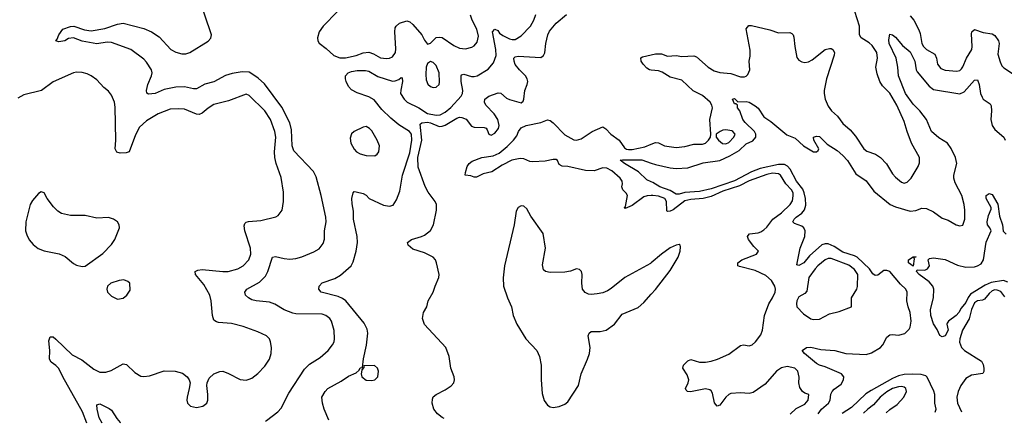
# Model space of a CAD drawing. Header units: inches. Extents: x 1834610 to 2027685, y 642842 to 774116.
# Tile 47 of 256: x 1885682 to 1892414, y 643512 to 646274. Entities that reach past the tile are written whole.
import ezdxf

# ---------------------------------------------------------------- set-up
doc = ezdxf.new("R2010")
doc.units = ezdxf.units.IN
doc.header["$MEASUREMENT"] = 0
doc.layers.add('B8684', color=7, linetype='Continuous')
doc.layers.add('B8694', color=7, linetype='Continuous')

msp = doc.modelspace()

# ---------------------------------------------------------------- linework, layer by layer
at = {"layer": 'B8684', "color": 5}
for points, elevation in [([(1887362.4, 643527.9), (1887370, 643531.7), (1887446, 643590), (1887470, 643614.9), (1887521.2, 643718.8), (1887630, 643883.1), (1887662.5, 643917.5), (1887736.6, 643963.4), (1887791.5, 644010), (1887821.3, 644050), (1887831.2, 644070), (1887834.3, 644090), (1887832.6, 644147.4), (1887814.2, 644210), (1887802, 644230), (1887774.5, 644250), (1887750, 644258.2), (1887570, 644262.2), (1887550, 644266.9), (1887490, 644289.7), (1887426.6, 644326.6), (1887390, 644342), (1887298, 644350), (1887270, 644356.9), (1887245.6, 644370), (1887225.6, 644390), (1887220.7, 644410), (1887234.5, 644430), (1887321.6, 644478.4), (1887361.8, 644518.2), (1887379.5, 644550), (1887410, 644648.4), (1887430, 644652.6), (1887490, 644639.7), (1887530, 644636.2), (1887570, 644639.7), (1887610, 644651.1), (1887694, 644686), (1887730, 644706.4), (1887758, 644742), (1887767, 644773), (1887765, 644830), (1887776.8, 644890), (1887776.2, 644923.8), (1887744.4, 645070), (1887710, 645199.5), (1887690, 645234.3), (1887556.9, 645376.9), (1887545.5, 645410), (1887541.1, 645521.1), (1887528.1, 645568.1), (1887474.9, 645674.9), (1887355.1, 645835.1), (1887313.6, 645873.6), (1887270, 645904.3), (1887250, 645914), (1887203.3, 645916.7), (1887134.1, 645905.9), (1887090, 645891.3), (1887010, 645848.6), (1886948.1, 645831.9), (1886890, 645800.6), (1886870, 645800.2), (1886810, 645814.7), (1886750, 645812.2), (1886670, 645795.8), (1886608.6, 645768.6), (1886563.5, 645763.5), (1886551.8, 645771.8), (1886549.7, 645790), (1886559.2, 645830), (1886583.5, 645890), (1886587.3, 645910), (1886583.1, 645930), (1886550, 645983.6), (1886530, 646004.2), (1886442.9, 646070), (1886310, 646118.2), (1886279.8, 646120.2), (1886210, 646109.9), (1886110, 646126.6), (1886050, 646149.7), (1886015.3, 646144.7), (1885990, 646129.5), (1885964, 646124), (1885950, 646122), (1885929.3, 646129.3), (1885939, 646141), (1885950, 646171.3), (1885978, 646210), (1886030, 646228), (1886051.3, 646230), (1886125.2, 646205.2), (1886170, 646198.4), (1886265.2, 646214.8), (1886350, 646243), (1886390, 646250.2), (1886530, 646213), (1886584.4, 646190), (1886636.7, 646156.7), (1886716, 646070), (1886750, 646051.2), (1886790, 646041.1), (1886818.5, 646041.5), (1886844.5, 646050), (1886970, 646126.4), (1886990, 646147.3), (1886993.3, 646170), (1886987.8, 646190), (1886924.1, 646370)], 360), ([(1887854.3, 646330), (1887757.3, 646230), (1887730.3, 646190), (1887718.7, 646150), (1887721.1, 646130), (1887730, 646113.4), (1887777.6, 646077.6), (1887829.3, 646029.3), (1887870, 646012.7), (1887910, 646012.7), (1887982, 646030), (1888030, 646047), (1888070, 646051.3), (1888101, 646041), (1888150, 646014), (1888189.1, 646009.1), (1888210, 646011.4), (1888230, 646020.3), (1888251.4, 646050), (1888253.9, 646073.9), (1888246.4, 646190), (1888250, 646217.3), (1888256.3, 646230), (1888279.6, 646250), (1888330, 646266), (1888350, 646260.3), (1888370, 646241.1), (1888432, 646170), (1888450, 646134), (1888470, 646107.3), (1888490, 646114), (1888528.8, 646151.2), (1888550, 646155.3), (1888570, 646151.3), (1888650, 646098.5), (1888690, 646079.7), (1888730, 646074), (1888773.9, 646086.1), (1888790, 646095.8), (1888810, 646120.5), (1888818, 646162), (1888806.9, 646210), (1888775.8, 646270), (1888765.1, 646305.1)], 360), ([(1887795.7, 643533.6), (1887763.6, 643610), (1887751.5, 643650), (1887748.2, 643690), (1887769.7, 643730), (1887790, 643750.3), (1887879.8, 643800.2), (1887930, 643834.9), (1887982.7, 643857.3), (1888004, 643876), (1888010, 643892), (1888026, 643894), (1888032.7, 643952.7), (1888053.7, 644046.3), (1888062.3, 644130), (1888057.4, 644157.4), (1888038, 644198), (1887910.9, 644350.9), (1887890, 644366.9), (1887860.4, 644380.4), (1887743.7, 644410), (1887726.6, 644430), (1887729.4, 644450), (1887750, 644474.4), (1887836.2, 644503.8), (1887874.9, 644525.1), (1887947.3, 644590), (1887962, 644618), (1887983, 644690), (1887992.6, 644750), (1887989.7, 644790), (1887965.1, 644910), (1887964.5, 644964.5), (1887954.2, 645014.2), (1887953, 645050), (1887961.2, 645090), (1887970, 645097.3), (1887982.9, 645097.1), (1888030, 645085.7), (1888050, 645073.7), (1888071.5, 645051.5), (1888170, 645004), (1888210, 644997), (1888235.1, 645004.9), (1888259.1, 645040.9), (1888280.5, 645099.5), (1888298.4, 645210), (1888350, 645362.4), (1888363.6, 645450), (1888359.9, 645490), (1888346.6, 645510), (1888274.6, 645554.6), (1888219.3, 645599.3), (1888159.2, 645659.2), (1888104.9, 645724.9), (1888070, 645745.4), (1887990, 645772.4), (1887950, 645794.9), (1887930, 645816), (1887913.2, 645850), (1887908.8, 645870), (1887910.5, 645890), (1887928.4, 645910), (1887950, 645918.8), (1887990, 645925.2), (1888046.7, 645926.7), (1888070, 645921.2), (1888130, 645885.3), (1888230, 645854.4), (1888250, 645855.7), (1888275, 645865), (1888290, 645877.6), (1888296.2, 645876.2), (1888299.3, 645850), (1888287.3, 645792.7), (1888286.8, 645770), (1888310.9, 645730), (1888332, 645710), (1888410.7, 645670.7), (1888470, 645631.5), (1888530, 645620.3), (1888555.9, 645624.1), (1888590, 645641.2), (1888630, 645672.9), (1888699.9, 645750), (1888709.3, 645770), (1888710.9, 645790), (1888700.4, 645850), (1888699.8, 645890), (1888703.3, 645896.7), (1888717.7, 645902.3), (1888770, 645886.3), (1888790, 645885.1), (1888810, 645890.1), (1888885.6, 645934.4), (1888921.4, 645978.6), (1888939.9, 646030), (1888936.9, 646070), (1888915.6, 646190), (1888929.6, 646210), (1888950, 646200.3), (1888962.3, 646182.3), (1888984.9, 646164.9), (1889030, 646143.3), (1889050, 646137.4), (1889070, 646139.2), (1889110, 646163.2), (1889173.4, 646230), (1889196.7, 646270), (1889210.4, 646309.6)], 340), ([(1888585, 643543.9), (1888570, 643551.8), (1888538, 643578), (1888513.6, 643610), (1888501.3, 643650), (1888503.5, 643676.5), (1888510, 643693.4), (1888529.3, 643710), (1888590, 643740.3), (1888631.7, 643768.3), (1888651.2, 643790), (1888655.4, 643810), (1888653.5, 643830), (1888629.8, 643890), (1888618.8, 643970), (1888595.6, 644030), (1888450, 644189), (1888437.2, 644230), (1888444, 644270), (1888465.2, 644310), (1888475.1, 644350), (1888509.5, 644410), (1888521.6, 644450), (1888548, 644510), (1888549.6, 644530), (1888531.5, 644610), (1888524.2, 644630), (1888509.6, 644650), (1888450, 644679.3), (1888370, 644703.1), (1888338.9, 644730), (1888334, 644750), (1888361.2, 644770), (1888429.8, 644790.2), (1888450, 644800.3), (1888490, 644832.4), (1888512.3, 644870), (1888532, 644970), (1888530.9, 645010), (1888521.8, 645030), (1888474, 645094), (1888453.6, 645133.6), (1888405.8, 645265.8), (1888403.7, 645330), (1888431.1, 645450), (1888420.4, 645559.6), (1888430.9, 645569.1), (1888470, 645572.3), (1888490, 645569.1), (1888550, 645543.7), (1888570, 645544.7), (1888590, 645552), (1888670, 645600.8), (1888690, 645606.3), (1888705, 645605), (1888734, 645594), (1888770, 645545.1), (1888790, 645538.7), (1888857.2, 645537.2), (1888870.8, 645530.8), (1888879.2, 645519.2), (1888890.2, 645490.2), (1888904.8, 645484.8), (1888930, 645497.1), (1888956.4, 645530), (1888960.5, 645550), (1888950.4, 645590), (1888925.7, 645630), (1888869.9, 645690), (1888860.2, 645710), (1888862.8, 645730), (1888888.6, 645751.4), (1888952.7, 645772.7), (1888970.9, 645770.9), (1889010, 645736.3), (1889030, 645727.7), (1889110, 645704.9), (1889124.2, 645715.8), (1889129.7, 645730.3), (1889136, 645790), (1889152.7, 645830), (1889155.6, 645850), (1889152.5, 645870), (1889140.8, 645890), (1889098.3, 645930), (1889070, 645966.8), (1889061.9, 645990), (1889061.4, 646010), (1889070, 646019.6), (1889090, 646025), (1889244.7, 646015.3), (1889264, 646030), (1889272, 646048), (1889278.7, 646110), (1889292.2, 646170), (1889304.5, 646195.5), (1889348.9, 646250), (1889420.6, 646310)], 320), ([(1890000, 645928.6), (1889987.8, 645930), (1889970, 645941.9), (1889944.7, 645970), (1889931.9, 645990), (1889927.9, 646012.1), (1889939.7, 646020.3), (1890000, 646033.6)], 280), ([(1886142.2, 643512), (1886112.7, 643590), (1885976.5, 643830), (1885950, 643888.2), (1885930, 643908.7), (1885896.9, 643930), (1885886.6, 643950), (1885887.7, 644010), (1885882.4, 644077.6), (1885890, 644104.9), (1885910, 644103.1), (1885930, 644088.9), (1886040.9, 643980.9), (1886107.3, 643947.3), (1886190, 643883.2), (1886230, 643862.4), (1886270, 643861.5), (1886306.9, 643873.1), (1886390, 643918), (1886413.4, 643913.4), (1886470, 643858.7), (1886510, 643834.9), (1886530, 643831.8), (1886570, 643836.9), (1886670, 643871), (1886744.7, 643870), (1886794.8, 643854.8), (1886826.7, 643830), (1886841.3, 643810), (1886846.7, 643790), (1886842, 643750), (1886827.2, 643690), (1886825.3, 643670), (1886830.4, 643650.4), (1886851, 643630), (1886890, 643620.3), (1886934, 643630), (1886960.9, 643650), (1886969.5, 643670), (1886969.5, 643710), (1886961.6, 643770), (1886964.2, 643790), (1886978.7, 643821.3), (1887009.6, 643850), (1887050, 643867.6), (1887070, 643868.9), (1887110, 643853.4), (1887190, 643812.4), (1887230, 643807.7), (1887250, 643813.4), (1887270, 643822), (1887310, 643852.4), (1887357.5, 643902.5), (1887389.7, 643950), (1887400.4, 643990), (1887403.5, 644030), (1887397.7, 644070), (1887389.6, 644090), (1887369.4, 644110), (1887310, 644138.3), (1887210, 644174), (1887130, 644194.2), (1887042.3, 644202.3), (1887026.7, 644206.7), (1887010, 644218.7), (1887000.2, 644250), (1886992.2, 644350), (1886983.2, 644390), (1886942, 644462), (1886884.1, 644530), (1886881.3, 644550), (1886899.6, 644560.4), (1886930, 644564.8), (1887069.9, 644550.1), (1887108.5, 644551.5), (1887174.5, 644570), (1887209.6, 644590), (1887248.2, 644630), (1887263.1, 644670), (1887260.9, 644710), (1887222, 644830), (1887217.7, 644862.3), (1887221.6, 644878.4), (1887230.8, 644889.2), (1887246.3, 644893.7), (1887330, 644900.2), (1887434, 644926), (1887450, 644933.4), (1887476.2, 644970), (1887486, 645030), (1887486, 645094), (1887470, 645194), (1887435.3, 645290), (1887426.3, 645330), (1887424.2, 645370), (1887433.9, 645470), (1887426.9, 645510), (1887397.7, 645590), (1887359.2, 645650), (1887250, 645756), (1887230, 645763.7), (1887110, 645719.1), (1887010, 645693.3), (1886970, 645668.4), (1886930, 645634.3), (1886910, 645625.1), (1886890, 645627.7), (1886810, 645660.7), (1886770, 645665), (1886710, 645662.5), (1886630, 645629.8), (1886550, 645581.8), (1886502.3, 645537.7), (1886473, 645487), (1886430.2, 645369.8), (1886410, 645362), (1886370, 645360.3), (1886347.3, 645367.3), (1886335.3, 645390), (1886339.9, 645450), (1886334.6, 645674.6), (1886330.6, 645710.6), (1886310, 645758.4), (1886290, 645786), (1886257.6, 645810), (1886210, 645861.6), (1886169.8, 645889.8), (1886143.3, 645903.3), (1886110, 645912.4), (1886070, 645914), (1886050, 645909.7), (1885910, 645848), (1885831.3, 645788.7), (1885710, 645760.4), (1885670, 645738)], 380), ([(1890000, 645070.8), (1889971.2, 645068.8), (1889950, 645061.4), (1889870, 645002.1), (1889821.7, 644981.7), (1889815.1, 644990), (1889823.3, 644996.7), (1889836.5, 645070), (1889828, 645088), (1889805.7, 645110), (1889799.9, 645130), (1889804.2, 645150), (1889801.3, 645170), (1889786.7, 645190), (1889730, 645240.7), (1889697.3, 645257.3), (1889670, 645260.1), (1889610, 645240), (1889550, 645241.2), (1889430, 645269.6), (1889390, 645272.2), (1889370, 645284.2), (1889358.9, 645310), (1889350, 645316.8), (1889330, 645318.3), (1889273.7, 645306.3), (1889190, 645302.3), (1889170, 645304.4), (1889130, 645321.2), (1889104.8, 645324.9), (1889047.6, 645312.4), (1888980.7, 645279.3), (1888910, 645233.6), (1888850, 645219.8), (1888804.6, 645195.4), (1888790, 645196), (1888765.9, 645205.9), (1888728, 645210), (1888729, 645229), (1888741.2, 645270), (1888756, 645290), (1888775.1, 645304.9), (1888842.7, 645330), (1888918.2, 645341.8), (1888959.4, 645360.6), (1889014.3, 645405.7), (1889058.4, 645450), (1889080.5, 645479.5), (1889093.2, 645510), (1889110, 645534.6), (1889145.7, 645550), (1889245.1, 645570), (1889290, 645589.6), (1889310, 645583.1), (1889330, 645567.6), (1889410, 645486.6), (1889470, 645452.8), (1889490, 645448.6), (1889520.5, 645459.5), (1889595.3, 645510), (1889670, 645541.8), (1889690, 645528), (1889723.5, 645490), (1889780.1, 645450), (1889818.2, 645398.2), (1889830, 645388.4), (1889845.4, 645385.4), (1889870, 645386.1), (1889955.2, 645404.8), (1890000, 645421.7)], 280), ([(1890000, 645165.4), (1889970, 645178.7), (1889913.3, 645233.3), (1889817.2, 645290), (1889787.9, 645312.1), (1889804.1, 645315.9), (1889934.5, 645314.5), (1890000, 645292.4)], 260), ([(1890000, 644610.1), (1889994.6, 644605.4), (1889819.5, 644510), (1889725.9, 644434.1), (1889701.2, 644418.8), (1889670, 644405.3), (1889630, 644397.2), (1889590, 644393.7), (1889570, 644396.9), (1889548.1, 644408.1), (1889530.8, 644430.8), (1889524.5, 644470), (1889528, 644530), (1889522.9, 644550), (1889510, 644564.5), (1889490, 644569.6), (1889447.7, 644552.3), (1889410, 644545.3), (1889310, 644543.2), (1889276, 644550), (1889262.8, 644562.8), (1889256.6, 644596.6), (1889276.5, 644710), (1889261.6, 644810), (1889177.6, 644930), (1889150, 644979.3), (1889130, 644998), (1889110, 645001.2), (1889090, 644988.7), (1889076.8, 644963.2), (1889063.7, 644870), (1888997.1, 644590), (1888987.3, 644507.3), (1888990.9, 644450.9), (1889018.2, 644370), (1889044.7, 644310), (1889056.1, 644250), (1889081.1, 644190), (1889142.7, 644090), (1889217.4, 644010), (1889236.9, 643970), (1889246.9, 643910), (1889246.5, 643810), (1889255.1, 643715.1), (1889267.3, 643667.3), (1889290, 643636), (1889310, 643624.9), (1889330, 643620.3), (1889370, 643626.7), (1889410, 643643.8), (1889430, 643659.1), (1889501.6, 643770), (1889520.3, 643850), (1889564.1, 643950), (1889576.8, 643990), (1889581.8, 644030), (1889568.9, 644110), (1889575.6, 644130), (1889590, 644139.6), (1889650, 644139.7), (1889691.5, 644150), (1889748.4, 644190), (1889801.1, 644258.9), (1889910, 644305.4), (1889950, 644339.2), (1890000, 644394.7)], 320), ([(1886245.5, 643513.3), (1886226.2, 643550), (1886211.5, 643608.5), (1886210, 643638), (1886230, 643644.9), (1886294.5, 643614.5), (1886310, 643602.4), (1886345.2, 643545.2), (1886370, 643516.9), (1886372.5, 643515)], 360)]:
    msp.add_lwpolyline(points, dxfattribs=dict(at, elevation=elevation))
for points, elevation in [([(1888490, 645987), (1888470, 645973.2), (1888462.3, 645950), (1888458.9, 645898.9), (1888462, 645862), (1888473.3, 645833.3), (1888490, 645817.1), (1888510, 645810.4), (1888530, 645813), (1888549.4, 645830), (1888553.2, 645846.8), (1888549.8, 645910), (1888530, 645961.6), (1888510, 645980.7)], 360), ([(1888050, 645542), (1888030, 645538), (1887970, 645509.4), (1887950, 645492.3), (1887942.4, 645462.4), (1887945.5, 645430), (1887970, 645387.7), (1887985.5, 645370), (1888010, 645356.4), (1888050, 645344.2), (1888110, 645343), (1888127.2, 645352.8), (1888138, 645370), (1888142, 645410), (1888126.6, 645450), (1888090, 645512.7), (1888072.7, 645530)], 360), ([(1885830, 645097.2), (1885810, 645085.2), (1885770, 645036), (1885754.9, 645010), (1885723.7, 644890), (1885721.3, 644830), (1885730, 644801), (1885747.5, 644767.5), (1885775.1, 644735.1), (1885809, 644709), (1885850, 644693.4), (1885952.6, 644672.6), (1885993.7, 644653.7), (1886050, 644606.4), (1886070, 644594.9), (1886110, 644584.4), (1886130, 644588), (1886250, 644674), (1886310, 644735.8), (1886332, 644770), (1886365.6, 644850), (1886362.9, 644870), (1886352, 644890), (1886322.7, 644910), (1886290, 644919.7), (1886210, 644916.4), (1886130, 644933), (1886030, 644934.2), (1885968.2, 644948.2), (1885943.2, 644963.2), (1885912.7, 644992.7), (1885869.4, 645050), (1885850, 645088.7)], 420), ([(1886393.4, 644493.4), (1886362, 644490), (1886306, 644470), (1886282.8, 644450), (1886277.3, 644430), (1886282.8, 644410), (1886310, 644382.8), (1886350, 644362), (1886390, 644368), (1886414, 644390), (1886437.2, 644422.8), (1886435.3, 644470), (1886422, 644482)], 420), ([(1888106.8, 643906.8), (1888034, 643906), (1888034, 643894), (1888022, 643878), (1888018, 643862), (1888016, 643850), (1888021, 643830), (1888050, 643808.2), (1888090, 643804.9), (1888110, 643808.5), (1888131.8, 643830), (1888135.6, 643870), (1888129.2, 643890)], 340)]:
    msp.add_lwpolyline(points, close=True, dxfattribs=dict(at, elevation=elevation))
at = {"layer": 'B8694', "color": 5}
for points, elevation in [([(1890000, 646033.6), (1890030, 646040.2), (1890070, 646040.8), (1890110, 646024.9), (1890170, 646028.6), (1890210, 646022.9), (1890290, 646025.8), (1890310, 646019.6), (1890388, 645950), (1890430, 645923.9), (1890470, 645913.6), (1890544.9, 645904.9), (1890610, 645882.6), (1890637.1, 645882.9), (1890650, 645888), (1890660.5, 645899.5), (1890674.5, 645930), (1890669.5, 645990), (1890676.6, 646023.4), (1890675.6, 646064.4), (1890649.6, 646210.4), (1890666.6, 646233.4), (1890685.6, 646234.4), (1890810, 646204.9), (1890870, 646183.8), (1890946.9, 646186.9), (1890960.3, 646180.3), (1890970.3, 646170.3), (1890975.4, 646155.4), (1890980.8, 646090), (1890995.9, 646015.9), (1891010, 645997.4), (1891030, 645986.2), (1891050, 645981.8), (1891075, 645985), (1891100.5, 645999.5), (1891190, 646070.4), (1891218, 646078), (1891230, 646077.3), (1891241, 646070), (1891253.4, 646050), (1891250.6, 646030.6), (1891198.8, 645870), (1891183.2, 645790), (1891181.9, 645770), (1891188.7, 645730), (1891210, 645682.6), (1891231.3, 645651.3), (1891274.1, 645614.1), (1891310, 645563.1), (1891359.4, 645519.4), (1891397.5, 645477.5), (1891452.9, 645390), (1891473.9, 645373.9), (1891533.7, 645353.7), (1891566.3, 645330), (1891607.5, 645287.5), (1891650, 645218.7), (1891670, 645195.3), (1891710, 645162.4), (1891730, 645156.4), (1891750, 645163.1), (1891778, 645190), (1891824.5, 645270), (1891834.8, 645294.8), (1891834.5, 645330), (1891778.9, 645430), (1891749, 645509), (1891730, 645577), (1891678.4, 645690), (1891630, 645771.1), (1891580.8, 645820.8), (1891562.2, 645850), (1891544.5, 645904.5), (1891535.9, 645950), (1891547.5, 646010), (1891542.3, 646050), (1891510, 646096.8), (1891490, 646114.8), (1891435.6, 646150), (1891423.5, 646170), (1891422.8, 646230), (1891391.9, 646330)], 280), ([(1891770, 646299.6), (1891795.2, 646270), (1891830, 646204), (1891838.9, 646178.9), (1891851, 646110), (1891860.2, 646090), (1891881.1, 646070), (1891938.2, 646038.2), (1891950, 646010.7), (1891957.5, 645970), (1891980.4, 645940.4), (1892010, 645927.8), (1892090, 645921.8), (1892110, 645927.2), (1892121.2, 645938.8), (1892130, 645950.4), (1892154.7, 646010), (1892190.6, 646070), (1892195, 646090), (1892190, 646178), (1892192.8, 646190), (1892210, 646207.2), (1892270, 646185.8), (1892330, 646178), (1892350, 646165.4), (1892373.9, 646130), (1892378.3, 646110), (1892370, 646038), (1892384.8, 645984.8), (1892397.8, 645957.8), (1892410, 645944.9), (1892490, 645892.4)], 280), ([(1890000, 645292.4), (1890030, 645282.3), (1890130, 645259.3), (1890170, 645256.2), (1890250, 645260.9), (1890353.9, 645293.9), (1890470, 645310.1), (1890538.1, 645341.9), (1890601.1, 645378.9), (1890650, 645423.5), (1890694.1, 645445.9), (1890715, 645470), (1890716.1, 645490), (1890706.1, 645510), (1890641.5, 645570), (1890627.1, 645590), (1890605.1, 645650), (1890589.6, 645670), (1890589.4, 645689.4), (1890578.6, 645698.6), (1890570, 645699.3), (1890555.3, 645730), (1890570, 645734), (1890592.7, 645712.7), (1890650, 645714.3), (1890670, 645709.2), (1890710, 645685.2), (1890730, 645669.2), (1890770, 645608.2), (1890818.3, 645578.3), (1890926.8, 645486.8), (1890983.5, 645463.6), (1891040.2, 645410), (1891110, 645369.2), (1891129.5, 645370.5), (1891142, 645378), (1891145.2, 645390), (1891112.3, 645450), (1891109.6, 645470.4), (1891130, 645477.1), (1891150, 645473.7), (1891202.8, 645422.8), (1891270, 645379.6), (1891310, 645344.1), (1891340.8, 645310), (1891399.1, 645219.1), (1891470, 645170.3), (1891520.6, 645100.6), (1891633.4, 645010), (1891670, 644993.8), (1891770, 644964.1), (1891810, 644967.2), (1891850, 644983.8), (1891881.7, 644981.7), (1891930, 644958.2), (1891990, 644915.6), (1892030, 644901.1), (1892084, 644870), (1892110, 644863.1), (1892130, 644868.5), (1892143.5, 644910), (1892143.9, 644970), (1892138.7, 645010), (1892124, 645070), (1892077.4, 645157.4), (1892068.5, 645190), (1892069.1, 645210), (1892088.2, 645290), (1892080.3, 645330), (1892050, 645392.2), (1892025.3, 645430), (1891965.1, 645465.1), (1891916.3, 645510), (1891881.6, 645590), (1891836.6, 645650), (1891790, 645695.9), (1891737.2, 645770), (1891690.6, 645889.4), (1891686.5, 645950), (1891674, 646010), (1891627.5, 646110), (1891623.3, 646136.7), (1891630, 646176), (1891650, 646170.5), (1891670, 646153.4), (1891717.3, 646097.3), (1891770, 646054), (1891801.7, 645990), (1891810.1, 645930), (1891817.3, 645917.3), (1891899.5, 645819.5), (1891930, 645795.5), (1892110, 645766.5), (1892139, 645781), (1892210, 645859.5), (1892230, 645861.6), (1892242.4, 645830), (1892252, 645770), (1892263, 645743), (1892270.3, 645730), (1892317.5, 645697.5), (1892324.2, 645684.2), (1892326.5, 645650), (1892321.8, 645590), (1892331.5, 645550), (1892350, 645522.6), (1892410.3, 645470), (1892418.6, 645450)], 260), ([(1890000, 645421.7), (1890030, 645433), (1890050, 645431.6), (1890090.1, 645410.1), (1890170, 645399.8), (1890230, 645406.2), (1890290, 645422.3), (1890350, 645423.2), (1890370, 645429.1), (1890392, 645450), (1890404.5, 645470), (1890407.3, 645490), (1890399.5, 645590), (1890419, 645670), (1890414, 645690), (1890402, 645710), (1890350, 645754.5), (1890287.7, 645787.7), (1890210, 645861), (1890130, 645881.4), (1890074.5, 645914.5), (1890050, 645923.1), (1890000, 645928.6)], 280), ([(1891140.9, 643577.2), (1891164.7, 643610), (1891212.9, 643650), (1891223.5, 643670), (1891228.7, 643711.3), (1891236.2, 643730), (1891250, 643744.8), (1891299.5, 643780.5), (1891315, 643810), (1891317.3, 643830), (1891299.8, 643850), (1891190, 643899.6), (1891149.9, 643909.9), (1891130, 643920.9), (1891048.2, 643990), (1891032.3, 644010), (1891061.2, 644030), (1891090, 644032.9), (1891158.3, 644018.3), (1891256, 644010), (1891330, 643989.4), (1891470, 643982.2), (1891506.5, 643993.5), (1891566.3, 644030), (1891583.1, 644050), (1891610, 644101.3), (1891630, 644117.8), (1891650, 644120.9), (1891690, 644115.3), (1891733.3, 644126.7), (1891763.1, 644156.9), (1891770, 644170.8), (1891776.2, 644210), (1891770.6, 644270), (1891755.4, 644310), (1891747.6, 644350), (1891749.8, 644410), (1891740.3, 644430), (1891703.4, 644463.4), (1891630, 644551.8), (1891610, 644558.1), (1891590, 644556.9), (1891550, 644525.9), (1891530, 644522.7), (1891514.7, 644534.7), (1891493.2, 644570), (1891406.7, 644650), (1891390, 644659.2), (1891310, 644683.4), (1891250, 644722.4), (1891210, 644739.8), (1891190, 644740.8), (1891167.1, 644732.9), (1891082.5, 644657.5), (1891044, 644610), (1891010, 644591.6), (1890996.4, 644596.4), (1891018.7, 644710), (1891049.3, 644790), (1891052.8, 644830), (1891044, 644850), (1891030, 644862), (1890978.9, 644878.9), (1890968.8, 644890), (1890977.3, 644910), (1890990, 644923.8), (1891029.2, 644950.8), (1891047.6, 644972.4), (1891055.8, 645004.2), (1891053.8, 645050), (1891046.3, 645090), (1891035.3, 645115.3), (1890992.5, 645170), (1890950.2, 645250.2), (1890931.2, 645271.2), (1890910, 645283.5), (1890870, 645283.7), (1890743.5, 645256.5), (1890686.3, 645233.7), (1890570, 645170.3), (1890410, 645116), (1890330, 645097.6), (1890230, 645091.7), (1890190, 645080.9), (1890170, 645080.5), (1890130, 645104.1), (1890059.1, 645130), (1890010, 645161), (1890000, 645165.4)], 260), ([(1890948.7, 643574.7), (1890990, 643614), (1891050, 643642), (1891072.8, 643670), (1891078, 643710), (1891050, 643719.3), (1891034, 643730), (1891016.2, 643756.2), (1891009.6, 643789.6), (1891011, 643829), (1891001.6, 643870), (1890980.5, 643890), (1890930, 643901.6), (1890890, 643891.2), (1890857, 643870), (1890779.3, 643780.7), (1890697, 643723), (1890670, 643715.9), (1890610, 643721.6), (1890544.2, 643715.8), (1890530, 643709.8), (1890508.8, 643691.2), (1890470, 643637), (1890450, 643629.5), (1890433.3, 643653.3), (1890418.4, 643718.4), (1890410, 643734.7), (1890400.8, 643740.8), (1890370, 643747.9), (1890268.6, 643728.6), (1890248, 643730), (1890238, 643738), (1890235.1, 643750), (1890251.9, 643788.1), (1890256, 643810), (1890244.9, 643844.9), (1890215.1, 643890), (1890220.5, 643910), (1890250, 643938.7), (1890270, 643948.5), (1890330, 643930.2), (1890369.8, 643930.2), (1890410, 643937.3), (1890452.7, 643950), (1890530, 643985.3), (1890610, 644043.7), (1890630, 644048.8), (1890670, 644043.1), (1890690, 644048.8), (1890713.7, 644070), (1890750, 644118.4), (1890761.5, 644150), (1890773.6, 644250), (1890804.4, 644330), (1890830, 644370.4), (1890847.6, 644410), (1890849.8, 644430), (1890845.3, 644450), (1890821.5, 644490), (1890782.8, 644522.8), (1890710, 644557.6), (1890604, 644584), (1890592, 644590), (1890591.3, 644610), (1890619.7, 644630), (1890719.3, 644670), (1890724.2, 644675.8), (1890733.2, 644690), (1890701.4, 644721.4), (1890664.5, 644770), (1890657.4, 644790), (1890661.8, 644798.2), (1890671, 644809), (1890730, 644815.8), (1890750, 644821.8), (1890770, 644835), (1890790, 644854.4), (1890830.7, 644910), (1890890, 644951.8), (1890950.6, 645010), (1890965.3, 645034.7), (1890971.2, 645068.8), (1890969.4, 645090), (1890959.7, 645110), (1890921.1, 645150), (1890884.7, 645210), (1890870, 645219.4), (1890830, 645223.4), (1890790, 645214.3), (1890670, 645172.4), (1890602.9, 645137.1), (1890490, 645100.3), (1890410, 645064.1), (1890354.9, 645050), (1890270, 645044.4), (1890230, 645034.7), (1890150, 644972.6), (1890130, 644962.7), (1890110, 644962.2), (1890106.6, 644966.6), (1890104, 645030), (1890092.7, 645050), (1890050, 645065.9), (1890010, 645071.5), (1890000, 645070.8)], 280), ([(1892438.1, 644478.1), (1892408.5, 644488.5), (1892324.3, 644475.7), (1892282.1, 644457.9), (1892183.1, 644396.9), (1892166.4, 644373.6), (1892150, 644338.5), (1892119.2, 644300.8), (1892103.2, 644270), (1892085.2, 644250), (1892032, 644210), (1892023.4, 644196.6), (1892020.5, 644190), (1892030.9, 644150), (1892010, 644109.8), (1891990, 644102.9), (1891972, 644112), (1891954.9, 644154.9), (1891930, 644192.7), (1891911.3, 644250), (1891908.5, 644290), (1891929.6, 644370), (1891932.3, 644430), (1891925.1, 644450), (1891899.8, 644479.8), (1891832.3, 644530), (1891813.2, 644550), (1891818, 644562), (1891870, 644561.1), (1891889.7, 644570.3), (1891903, 644590), (1891893.2, 644630), (1891901.2, 644638.8), (1891930, 644645.5), (1892010, 644633.7), (1892093.2, 644593.2), (1892150, 644580.2), (1892210, 644583.5), (1892231.2, 644588.8), (1892256.2, 644603.8), (1892271.4, 644630), (1892290, 644750.6), (1892323.6, 644830), (1892315.1, 644850), (1892299.5, 644870), (1892297, 644890), (1892304.8, 644935.2), (1892323.1, 644976.9), (1892324, 644990), (1892289.3, 645050.7), (1892289.4, 645070.6), (1892310, 645084.7), (1892330, 645077.3), (1892370, 645010.8), (1892380.3, 644930), (1892402.4, 644870), (1892406.5, 644826.5), (1892425.4, 644805.4)], 240), ([(1890000, 644394.7), (1890030, 644428), (1890130, 644557.6), (1890183.9, 644650), (1890198.5, 644690), (1890200.1, 644720.1), (1890198, 644730), (1890190, 644735.1), (1890170, 644732.1), (1890130, 644713.3), (1890070, 644670.6), (1890000, 644610.1)], 320), ([(1892417.2, 644377.2), (1892390, 644414.9), (1892364.2, 644424.2), (1892350, 644424.7), (1892330, 644417.6), (1892310, 644400.2), (1892278.6, 644361.4), (1892265.2, 644354.8), (1892230, 644349.5), (1892210, 644337.2), (1892189.1, 644290), (1892173.4, 644226.6), (1892128.9, 644150), (1892109.4, 644090), (1892106.8, 644066.8), (1892120.2, 644030), (1892142.6, 644010), (1892257.7, 643937.7), (1892270, 643914), (1892273.2, 643890), (1892273.4, 643866.6), (1892266.6, 643853.4), (1892190, 643842), (1892150, 643819.7), (1892115.8, 643770), (1892098.4, 643730), (1892089.4, 643690), (1892093.2, 643650), (1892121.5, 643590)], 260), ([(1891941.4, 643587.6), (1891947.1, 643610), (1891939, 643650), (1891938.3, 643710), (1891932.4, 643732.4), (1891887.3, 643827.3), (1891876.1, 643836.1), (1891845.6, 643845.6), (1891789.2, 643849.2), (1891730, 643845.2), (1891690, 643836.1), (1891650, 643818.4), (1891503, 643737), (1891467.3, 643712.7), (1891370, 643619.5), (1891306, 643579.3)], 260), ([(1891606, 643583.2), (1891630, 643606), (1891680.2, 643639.8), (1891726.2, 643690), (1891744.4, 643730), (1891741.1, 643750), (1891730, 643759.2), (1891710, 643763.5), (1891690, 643761.3), (1891650, 643749.9), (1891610, 643728.5), (1891566.1, 643690), (1891520.5, 643639.5), (1891481.8, 643610), (1891452, 643581.2)], 280)]:
    msp.add_lwpolyline(points, dxfattribs=dict(at, elevation=elevation))
for points, elevation in [([(1890510, 645521.2), (1890490, 645517.6), (1890470.2, 645509.8), (1890444, 645490), (1890444, 645470), (1890459.5, 645450), (1890487.2, 645427.2), (1890510, 645424.1), (1890530, 645434.5), (1890564.2, 645470), (1890572.8, 645490), (1890558.5, 645510), (1890550, 645514.4)], 280), ([(1891230, 644640.2), (1891210, 644639.8), (1891190, 644631.4), (1891138.5, 644590), (1891120.4, 644570), (1891078, 644510), (1891063.7, 644416.3), (1891050, 644400.4), (1891010, 644376.9), (1890996.1, 644350), (1890992.7, 644330), (1890996, 644310), (1891040.6, 644260.6), (1891090, 644227.1), (1891110, 644222.3), (1891150, 644225.2), (1891219.6, 644260.4), (1891283.7, 644276.3), (1891368, 644310), (1891369.7, 644370), (1891404.4, 644430), (1891410.6, 644449.4), (1891412.9, 644530), (1891390, 644565.4), (1891350, 644594.2)], 280), ([(1891790, 644588), (1891759, 644610), (1891758, 644630), (1891790, 644650.8), (1891811.3, 644651.3), (1891792, 644648), (1891797.3, 644637.3)], 240)]:
    msp.add_lwpolyline(points, close=True, dxfattribs=dict(at, elevation=elevation))

doc.saveas('drawing.dxf')
